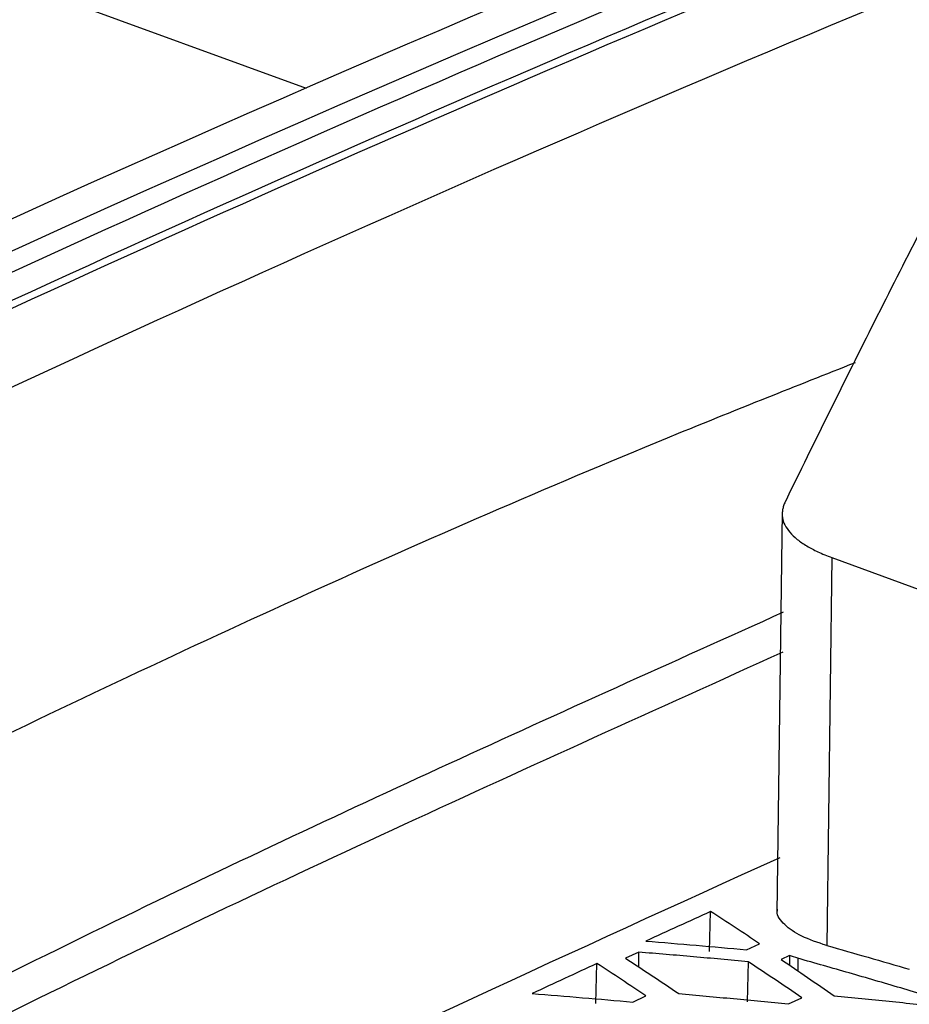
# Model space of a CAD drawing. Header units: millimetres. Extents: x -0.43 to 1.28, y -0.94 to 1.34.
# Tile 102 of 177: x 1.0043 to 1.0248, y -0.497 to -0.4744. Entities that reach past the tile are written whole.
import ezdxf

# ---------------------------------------------------------------- set-up
doc = ezdxf.new("R2010")
doc.units = ezdxf.units.MM

msp = doc.modelspace()

# ---------------------------------------------------------------- linework, layer by layer
at = {"color": 250, "linetype": 'Continuous', "lineweight": 25}
msp.add_line((0.896596, -0.434246), (1.010921, -0.475974), dxfattribs=at)
at = {"color": 7, "linetype": 'Continuous', "lineweight": 25}
for p, q in [((1.021875, -0.485715), (1.021754, -0.494946)), ((1.023016, -0.486768), (1.022898, -0.49569)), ((1.023016, -0.486768), (1.058104, -0.499575)), ((1.020204, -0.49583), (1.020228, -0.49491)), ((1.021052, -0.495788), (1.021356, -0.49565)), ((1.018574, -0.495843), (1.018272, -0.495981)), ((1.018572, -0.496181), (1.018574, -0.495843)), ((1.022041, -0.495923), (1.021848, -0.496011)), ((1.022041, -0.495923), (1.022041, -0.496143)), ((1.017588, -0.497025), (1.017612, -0.496104)), ((1.021094, -0.496062), (1.02107, -0.496982)), ((1.022235, -0.495984), (1.022231, -0.496272)), ((1.018436, -0.49699), (1.01874, -0.49685)), ((1.022017, -0.497032), (1.022324, -0.496891))]:
    msp.add_line(p, q, dxfattribs=at)
for points, knots in [([(0.977942, -0.495893), (0.998608, -0.48493), (1.01931, -0.475549), (1.060528, -0.460066), (1.081044, -0.453964), (1.101339, -0.449541)], [0, 0, 0, 0, 0.5, 0.5, 1, 1, 1, 1]), ([(0.972872, -0.494344), (0.97399, -0.493733), (0.975144, -0.493141), (0.978899, -0.491181), (0.981514, -0.489841), (0.999693, -0.480708), (1.015205, -0.47382), (1.030664, -0.467851)], [0, 0, 0, 0, 0.017155, 0.017155, 0.0566366, 0.0566366, 0.2916997, 0.2916997, 0.2916997, 0.2916997]), ([(1.031572, -0.468582), (1.021956, -0.472327), (1.012324, -0.476427), (0.993049, -0.485327), (0.983411, -0.490124), (0.973777, -0.495267)], [0, 0, 0, 0, 0.5, 0.5, 1, 1, 1, 1]), ([(0.975878, -0.494852), (0.98059, -0.492353), (0.985303, -0.489936), (0.99473, -0.485267), (0.999444, -0.483016), (1.013582, -0.476513), (1.023003, -0.472512), (1.032407, -0.468851)], [0, 0, 0, 0, 0.25, 0.25, 0.5, 0.5, 1, 1, 1, 1]), ([(0.975878, -0.495025), (0.98059, -0.492527), (0.985303, -0.490111), (0.99473, -0.485446), (0.999445, -0.483196), (1.013583, -0.476698), (1.023003, -0.4727), (1.032408, -0.469042)], [0, 0, 0, 0, 0.25, 0.25, 0.5, 0.5, 1, 1, 1, 1]), ([(1.026061, -0.4773), (1.025717, -0.477964), (1.025374, -0.47863), (1.024686, -0.479976), (1.024342, -0.480655), (1.023654, -0.482023), (1.02331, -0.482712), (1.022621, -0.484101), (1.022277, -0.484803), (1.021932, -0.485507)], [0, 0, 0, 0, 0.25, 0.25, 0.5, 0.5, 0.75, 0.75, 1, 1, 1, 1]), ([(1.023551, -0.482288), (1.022196, -0.482825), (1.015329, -0.485544), (1.002921, -0.491237), (0.991877, -0.496856), (0.986356, -0.499666)], [0, 0, 0, 0, 0.109535, 0.5548, 1, 1, 1, 1]), ([(1.021932, -0.485507), (1.021921, -0.485538), (1.021899, -0.485598), (1.02188, -0.485685), (1.021872, -0.485768), (1.021879, -0.485877), (1.021926, -0.486017), (1.022043, -0.486186), (1.022212, -0.48635), (1.02243, -0.4865), (1.022698, -0.486641), (1.022907, -0.486725), (1.023016, -0.486768)], [0, 0, 0, 0, 0.068782, 0.133164, 0.193298, 0.249372, 0.372368, 0.499608, 0.62634, 0.749705, 0.869354, 1, 1, 1, 1]), ([(1.021899, -0.488026), (1.01677, -0.490335), (1.006052, -0.495158), (0.995334, -0.500798), (0.989746, -0.503739)], [0, 0, 0, 0, 0.478585, 1, 1, 1, 1]), ([(1.021887, -0.488946), (1.016078, -0.491569), (1.00536, -0.496409), (0.994643, -0.502065), (0.989734, -0.504656)], [0, 0, 0, 0, 0.541912, 1, 1, 1, 1]), ([(0.992861, -0.507833), (0.997802, -0.505249), (1.007457, -0.500202), (1.017111, -0.495808), (1.021825, -0.493663)], [0, 0, 0, 0, 0.511814, 1, 1, 1, 1]), ([(1.020228, -0.49491), (1.01998, -0.495022), (1.019484, -0.495247), (1.018988, -0.495473), (1.01874, -0.495587)], [0, 0, 0, 0, 0.500145, 1, 1, 1, 1]), ([(1.021356, -0.49565), (1.021168, -0.495526), (1.020792, -0.495277), (1.020416, -0.495032), (1.020228, -0.49491)], [0, 0, 0, 0, 0.499727, 1, 1, 1, 1]), ([(1.022898, -0.49569), (1.022693, -0.495622), (1.022282, -0.495486), (1.021913, -0.495214), (1.021739, -0.494997), (1.021766, -0.494875), (1.021769, -0.494857)], [0, 0, 0, 0, 0.314718, 0.630259, 0.945745, 1, 1, 1, 1]), ([(1.01874, -0.495587), (1.019126, -0.495619), (1.019896, -0.495685), (1.020667, -0.495754), (1.021052, -0.495788)], [0, 0, 0, 0, 0.500233, 1, 1, 1, 1]), ([(1.022898, -0.49569), (1.023216, -0.49578), (1.02385, -0.49596), (1.024484, -0.496145), (1.0248, -0.496237)], [0, 0, 0, 0, 0.501226, 1, 1, 1, 1]), ([(1.021094, -0.496062), (1.020674, -0.496024), (1.019834, -0.495949), (1.018994, -0.495878), (1.018574, -0.495843)], [0, 0, 0, 0, 0.4997469, 1, 1, 1, 1]), ([(1.017612, -0.496104), (1.017364, -0.496219), (1.016868, -0.496448), (1.016372, -0.496678), (1.016124, -0.496794)], [0, 0, 0, 0, 0.500199, 1, 1, 1, 1]), ([(1.01874, -0.49685), (1.018552, -0.496724), (1.018176, -0.496474), (1.0178, -0.496228), (1.017612, -0.496104)], [0, 0, 0, 0, 0.499718, 1, 1, 1, 1]), ([(1.018272, -0.495981), (1.018476, -0.496116), (1.018883, -0.496385), (1.019291, -0.496659), (1.019495, -0.496796)], [0, 0, 0, 0, 0.500296, 1, 1, 1, 1]), ([(1.022324, -0.496891), (1.022119, -0.496752), (1.021709, -0.496473), (1.021299, -0.496199), (1.021094, -0.496062)], [0, 0, 0, 0, 0.499566, 1, 1, 1, 1]), ([(1.021848, -0.496011), (1.022052, -0.496149), (1.02246, -0.496425), (1.022868, -0.496705), (1.023072, -0.496844)], [0, 0, 0, 0, 0.5004609, 1, 1, 1, 1]), ([(1.025784, -0.497018), (1.02539, -0.4969), (1.024601, -0.496666), (1.023418, -0.496321), (1.02263, -0.496096), (1.022235, -0.495984)], [0, 0, 0, 0, 0.33309, 0.666421, 1, 1, 1, 1]), ([(1.016124, -0.496794), (1.016509, -0.496825), (1.01728, -0.496889), (1.018051, -0.496957), (1.018436, -0.49699)], [0, 0, 0, 0, 0.5002253, 1, 1, 1, 1]), ([(1.019495, -0.496796), (1.019915, -0.496834), (1.020756, -0.496911), (1.021596, -0.496992), (1.022017, -0.497032)], [0, 0, 0, 0, 0.500392, 1, 1, 1, 1]), ([(1.023072, -0.496844), (1.023493, -0.496887), (1.024334, -0.496971), (1.025176, -0.497059), (1.025597, -0.497103)], [0, 0, 0, 0, 0.5004627, 1, 1, 1, 1])]:
    msp.add_open_spline(points, degree=3, knots=knots, dxfattribs=at)
for points in [[(0.973776, -0.494674), (0.993006, -0.484473), (1.012324, -0.475614), (1.031571, -0.468182)], [(1.022235, -0.495984), (1.022169, -0.495964), (1.022104, -0.495944), (1.022041, -0.495923)]]:
    msp.add_open_spline(points, degree=3, dxfattribs=at)

doc.saveas('drawing.dxf')
